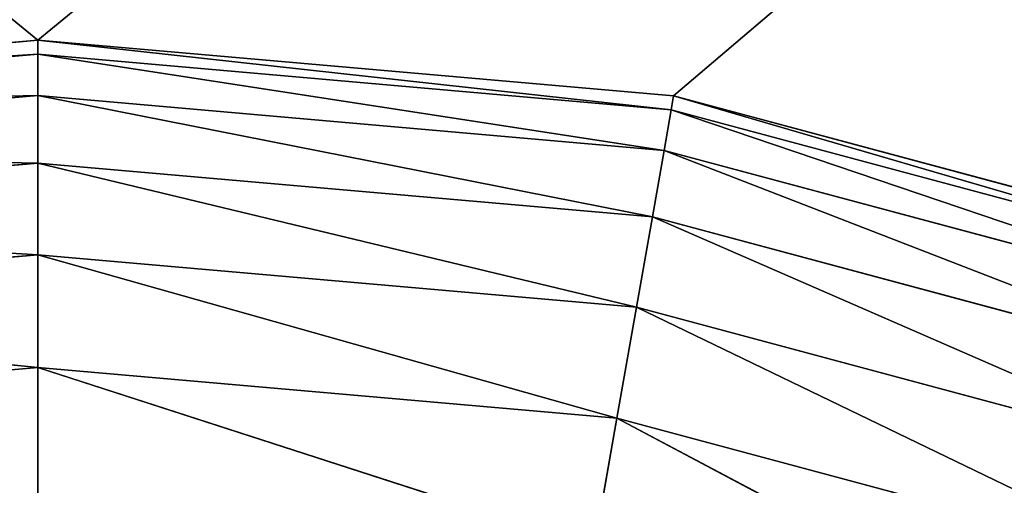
# Model space of a CAD drawing. Extents: x 0 to 16.6, y 0 to 16.6.
# Tile 110 of 200: x 8.296 to 8.511, y 9.003 to 9.104. Entities that reach past the tile are written whole.
import ezdxf

# ---------------------------------------------------------------- set-up
doc = ezdxf.new("R2010")
doc.units = 0
doc.header["$LTSCALE"] = 2.54
doc.layers.get('0').update_dxf_attribs({"color": 13, "linetype": 'CONTINUOUS'})

# ---------------------------------------------------------------- blocks, each defined once
blk = doc.blocks.new('SZCZOTKA_DO_WC_I_UCHWYT_NA')
at = {"color": 0}
for p, q in [((3.775, 12.825, 24.5), (8.3, 9.1, 24.5)), ((3.775, 12.825, 24.5), (8.3, 9.1, 24.5)), ((12.825, 12.825, 24.5), (8.3, 9.1, 24.5)), ((12.825, 12.825, 24.5), (8.3, 9.1, 24.5)), ((8.43892, 9.08785, 24.5), (12.825, 12.825, 24.5)), ((8.43892, 9.08785, 24.5), (12.825, 12.825, 24.5)), ((8.16108, 9.08785, 24.5), (8.3, 9.1, 24.5)), ((8.16108, 9.08785, 36.3), (8.3, 9.1, 36.3)), ((8.3, 9.1, 36.3), (8.16108, 9.08785, 24.5)), ((8.3, 9.1, 36.3), (8.16108, 9.08785, 24.5)), ((8.16108, 9.08785, 24.5), (8.3, 9.1, 24.5)), ((8.16108, 9.08785, 36.3), (8.3, 9.1, 36.3)), ((8.3, 9.1, 24.5), (8.43892, 9.08785, 24.5)), ((8.3, 9.1, 36.3), (8.3, 9.1, 24.5)), ((8.3, 9.1, 36.3), (8.3, 9.1, 24.5)), ((8.3, 9.1, 36.3), (8.43892, 9.08785, 36.3)), ((8.43892, 9.08785, 36.3), (8.3, 9.1, 24.5)), ((8.43892, 9.08785, 36.3), (8.3, 9.1, 24.5)), ((8.3, 9.1, 24.5), (8.43892, 9.08785, 24.5)), ((8.3, 9.1, 36.3), (8.43892, 9.08785, 36.3)), ((8.3, 9.1, 36.3), (8.43839, 9.08485, 36.33473)), ((8.3, 9.1, 36.3), (8.43839, 9.08485, 36.33473)), ((8.3, 9.1, 36.3), (8.3, 9.09696, 36.33473)), ((8.3, 9.1, 36.3), (8.3, 9.09696, 36.33473)), ((8.16108, 9.08785, 36.3), (8.3, 9.09696, 36.33473)), ((8.16108, 9.08785, 36.3), (8.3, 9.09696, 36.33473)), ((8.3, 9.09696, 36.33473), (8.16161, 9.08485, 36.33473)), ((8.3, 9.09696, 36.33473), (8.16161, 9.08485, 36.33473)), ((8.43839, 9.08485, 36.33473), (8.3, 9.09696, 36.33473)), ((8.3, 9.09696, 36.33473), (8.43682, 9.07597, 36.3684)), ((8.3, 9.09696, 36.33473), (8.43682, 9.07597, 36.3684)), ((8.3, 9.09696, 36.33473), (8.3, 9.08794, 36.3684)), ((8.3, 9.09696, 36.33473), (8.3, 9.08794, 36.3684)), ((8.43839, 9.08485, 36.33473), (8.3, 9.09696, 36.33473)), ((8.16161, 9.08485, 36.33473), (8.3, 9.08794, 36.3684)), ((8.16161, 9.08485, 36.33473), (8.3, 9.08794, 36.3684)), ((8.3, 9.08794, 36.3684), (8.16318, 9.07597, 36.3684)), ((8.3, 9.08794, 36.3684), (8.16318, 9.07597, 36.3684)), ((8.43682, 9.07597, 36.3684), (8.3, 9.08794, 36.3684)), ((8.3, 9.08794, 36.3684), (8.43427, 9.06146, 36.4)), ((8.3, 9.08794, 36.3684), (8.43427, 9.06146, 36.4)), ((8.3, 9.08794, 36.3684), (8.3, 9.0732, 36.4)), ((8.3, 9.08794, 36.3684), (8.3, 9.0732, 36.4)), ((8.43682, 9.07597, 36.3684), (8.3, 9.08794, 36.3684)), ((8.43892, 9.08785, 36.3), (8.43839, 9.08485, 36.33473)), ((8.43892, 9.08785, 36.3), (8.43839, 9.08485, 36.33473)), ((8.43892, 9.08785, 24.5), (8.57362, 9.05175, 24.5)), ((8.43892, 9.08785, 36.3), (8.43892, 9.08785, 24.5)), ((8.43892, 9.08785, 36.3), (8.43892, 9.08785, 24.5)), ((8.43892, 9.08785, 36.3), (8.57362, 9.05175, 36.3)), ((8.57362, 9.05175, 36.3), (8.43892, 9.08785, 24.5)), ((8.57362, 9.05175, 36.3), (8.43892, 9.08785, 24.5)), ((8.43892, 9.08785, 24.5), (8.57362, 9.05175, 24.5)), ((8.43892, 9.08785, 36.3), (8.57362, 9.05175, 36.3)), ((8.43892, 9.08785, 36.3), (8.57258, 9.0489, 36.33473)), ((8.43892, 9.08785, 36.3), (8.57258, 9.0489, 36.33473)), ((8.43839, 9.08485, 36.33473), (8.43682, 9.07597, 36.3684)), ((8.43839, 9.08485, 36.33473), (8.43682, 9.07597, 36.3684)), ((8.57258, 9.0489, 36.33473), (8.43839, 9.08485, 36.33473)), ((8.43839, 9.08485, 36.33473), (8.56949, 9.04042, 36.3684)), ((8.43839, 9.08485, 36.33473), (8.56949, 9.04042, 36.3684)), ((8.57258, 9.0489, 36.33473), (8.43839, 9.08485, 36.33473)), ((8.16318, 9.07597, 36.3684), (8.3, 9.0732, 36.4)), ((8.16318, 9.07597, 36.3684), (8.3, 9.0732, 36.4)), ((8.43682, 9.07597, 36.3684), (8.43427, 9.06146, 36.4)), ((8.43682, 9.07597, 36.3684), (8.43427, 9.06146, 36.4)), ((8.56949, 9.04042, 36.3684), (8.43682, 9.07597, 36.3684)), ((8.43682, 9.07597, 36.3684), (8.56445, 9.02657, 36.4)), ((8.43682, 9.07597, 36.3684), (8.56445, 9.02657, 36.4)), ((8.56949, 9.04042, 36.3684), (8.43682, 9.07597, 36.3684)), ((8.3, 9.0732, 36.4), (8.16573, 9.06146, 36.4)), ((8.3, 9.0732, 36.4), (8.16573, 9.06146, 36.4)), ((8.43427, 9.06146, 36.4), (8.3, 9.0732, 36.4)), ((8.3, 9.0732, 36.4), (8.43079, 9.04177, 36.42856)), ((8.3, 9.0732, 36.4), (8.43079, 9.04177, 36.42856)), ((8.3, 9.0732, 36.4), (8.3, 9.05321, 36.42856)), ((8.3, 9.0732, 36.4), (8.3, 9.05321, 36.42856)), ((8.43427, 9.06146, 36.4), (8.3, 9.0732, 36.4)), ((8.16573, 9.06146, 36.4), (8.3, 9.05321, 36.42856)), ((8.16573, 9.06146, 36.4), (8.3, 9.05321, 36.42856)), ((8.43427, 9.06146, 36.4), (8.43079, 9.04177, 36.42856)), ((8.43427, 9.06146, 36.4), (8.43079, 9.04177, 36.42856)), ((8.56445, 9.02657, 36.4), (8.43427, 9.06146, 36.4)), ((8.43427, 9.06146, 36.4), (8.55761, 9.00778, 36.42856)), ((8.43427, 9.06146, 36.4), (8.55761, 9.00778, 36.42856)), ((8.56445, 9.02657, 36.4), (8.43427, 9.06146, 36.4)), ((8.3, 9.05321, 36.42856), (8.16921, 9.04177, 36.42856)), ((8.3, 9.05321, 36.42856), (8.16921, 9.04177, 36.42856)), ((8.43079, 9.04177, 36.42856), (8.3, 9.05321, 36.42856)), ((8.3, 9.05321, 36.42856), (8.42651, 9.01749, 36.45321)), ((8.3, 9.05321, 36.42856), (8.42651, 9.01749, 36.45321)), ((8.3, 9.05321, 36.42856), (8.3, 9.02856, 36.45321)), ((8.3, 9.05321, 36.42856), (8.3, 9.02856, 36.45321)), ((8.43079, 9.04177, 36.42856), (8.3, 9.05321, 36.42856)), ((8.16921, 9.04177, 36.42856), (8.3, 9.02856, 36.45321)), ((8.16921, 9.04177, 36.42856), (8.3, 9.02856, 36.45321)), ((8.43079, 9.04177, 36.42856), (8.42651, 9.01749, 36.45321)), ((8.43079, 9.04177, 36.42856), (8.42651, 9.01749, 36.45321)), ((8.55761, 9.00778, 36.42856), (8.43079, 9.04177, 36.42856)), ((8.43079, 9.04177, 36.42856), (8.54918, 8.98462, 36.45321)), ((8.43079, 9.04177, 36.42856), (8.54918, 8.98462, 36.45321)), ((8.55761, 9.00778, 36.42856), (8.43079, 9.04177, 36.42856)), ((8.3, 9.02856, 36.45321), (8.17349, 9.01749, 36.45321)), ((8.3, 9.02856, 36.45321), (8.17349, 9.01749, 36.45321)), ((8.42651, 9.01749, 36.45321), (8.3, 9.02856, 36.45321)), ((8.3, 9.02856, 36.45321), (8.42155, 8.98937, 36.47321)), ((8.3, 9.02856, 36.45321), (8.42155, 8.98937, 36.47321)), ((8.3, 9.02856, 36.45321), (8.3, 9, 36.47321)), ((8.3, 9.02856, 36.45321), (8.3, 9, 36.47321)), ((8.42651, 9.01749, 36.45321), (8.3, 9.02856, 36.45321)), ((8.42651, 9.01749, 36.45321), (8.42155, 8.98937, 36.47321)), ((8.42651, 9.01749, 36.45321), (8.42155, 8.98937, 36.47321)), ((8.54918, 8.98462, 36.45321), (8.42651, 9.01749, 36.45321)), ((8.42651, 9.01749, 36.45321), (8.53941, 8.95778, 36.47321)), ((8.42651, 9.01749, 36.45321), (8.53941, 8.95778, 36.47321)), ((8.54918, 8.98462, 36.45321), (8.42651, 9.01749, 36.45321))]:
    blk.add_line(p, q, dxfattribs=at)
mesh = blk.add_polyface(dxfattribs=at)
corners = [(16.6, 16.1), (0, 0.5), (0, 16.1)]
mesh.append_faces([[corners[k] for k in face] for face in [(0, 1, 2)]], dxfattribs={"color": 0})
mesh = blk.add_polyface(dxfattribs=at)
corners = [(16.6, 0.5), (0, 0.5), (16.6, 16.1)]
mesh.append_faces([[corners[k] for k in face] for face in [(0, 1, 2)]], dxfattribs={"color": 0})
mesh = blk.add_polyface(dxfattribs=at)
corners = [(12.825, 12.825, 24.5), (3.775, 12.825, 24.5), (8.3, 9.1, 24.5)]
mesh.append_faces([[corners[k] for k in face] for face in [(0, 1, 2)]], dxfattribs={"color": 0})
mesh = blk.add_polyface(dxfattribs=at)
corners = [(8.3, 9.1, 24.5), (3.775, 12.825, 24.5), (8.16108, 9.08785, 24.5)]
mesh.append_faces([[corners[k] for k in face] for face in [(0, 1, 2)]], dxfattribs={"color": 0})
mesh = blk.add_polyface(dxfattribs=at)
corners = [(12.825, 12.825, 24.5), (8.3, 9.1, 24.5), (8.43892, 9.08785, 24.5)]
mesh.append_faces([[corners[k] for k in face] for face in [(0, 1, 2)]], dxfattribs={"color": 0})
mesh = blk.add_polyface(dxfattribs=at)
corners = [(12.825, 12.825, 24.5), (8.43892, 9.08785, 24.5), (8.57362, 9.05175, 24.5)]
mesh.append_faces([[corners[k] for k in face] for face in [(0, 1, 2)]], dxfattribs={"color": 0})
mesh = blk.add_polyface(dxfattribs=at)
corners = [(8.3, 9.1, 36.3), (8.16108, 9.08785, 24.5), (8.16108, 9.08785, 36.3)]
mesh.append_faces([[corners[k] for k in face] for face in [(0, 1, 2)]], dxfattribs={"color": 0})
mesh = blk.add_polyface(dxfattribs=at)
corners = [(8.3, 9.1, 36.3), (8.3, 9.1, 24.5), (8.16108, 9.08785, 24.5)]
mesh.append_faces([[corners[k] for k in face] for face in [(0, 1, 2)]], dxfattribs={"color": 0})
mesh = blk.add_polyface(dxfattribs=at)
corners = [(8.3, 9.09696, 36.33473), (8.3, 9.1, 36.3), (8.16108, 9.08785, 36.3)]
mesh.append_faces([[corners[k] for k in face] for face in [(0, 1, 2)]], dxfattribs={"color": 0})
mesh = blk.add_polyface(dxfattribs=at)
corners = [(8.43892, 9.08785, 36.3), (8.3, 9.1, 24.5), (8.3, 9.1, 36.3)]
mesh.append_faces([[corners[k] for k in face] for face in [(0, 1, 2)]], dxfattribs={"color": 0})
mesh = blk.add_polyface(dxfattribs=at)
corners = [(8.43892, 9.08785, 36.3), (8.43892, 9.08785, 24.5), (8.3, 9.1, 24.5)]
mesh.append_faces([[corners[k] for k in face] for face in [(0, 1, 2)]], dxfattribs={"color": 0})
mesh = blk.add_polyface(dxfattribs=at)
corners = [(8.43839, 9.08485, 36.33473), (8.43892, 9.08785, 36.3), (8.3, 9.1, 36.3)]
mesh.append_faces([[corners[k] for k in face] for face in [(0, 1, 2)]], dxfattribs={"color": 0})
mesh = blk.add_polyface(dxfattribs=at)
corners = [(8.43839, 9.08485, 36.33473), (8.3, 9.1, 36.3), (8.3, 9.09696, 36.33473)]
mesh.append_faces([[corners[k] for k in face] for face in [(0, 1, 2)]], dxfattribs={"color": 0})
mesh = blk.add_polyface(dxfattribs=at)
corners = [(8.3, 9.09696, 36.33473), (8.16108, 9.08785, 36.3), (8.16161, 9.08485, 36.33473)]
mesh.append_faces([[corners[k] for k in face] for face in [(0, 1, 2)]], dxfattribs={"color": 0})
mesh = blk.add_polyface(dxfattribs=at)
corners = [(8.3, 9.08794, 36.3684), (8.3, 9.09696, 36.33473), (8.16161, 9.08485, 36.33473)]
mesh.append_faces([[corners[k] for k in face] for face in [(0, 1, 2)]], dxfattribs={"color": 0})
mesh = blk.add_polyface(dxfattribs=at)
corners = [(8.43682, 9.07597, 36.3684), (8.43839, 9.08485, 36.33473), (8.3, 9.09696, 36.33473)]
mesh.append_faces([[corners[k] for k in face] for face in [(0, 1, 2)]], dxfattribs={"color": 0})
mesh = blk.add_polyface(dxfattribs=at)
corners = [(8.43682, 9.07597, 36.3684), (8.3, 9.09696, 36.33473), (8.3, 9.08794, 36.3684)]
mesh.append_faces([[corners[k] for k in face] for face in [(0, 1, 2)]], dxfattribs={"color": 0})
mesh = blk.add_polyface(dxfattribs=at)
corners = [(8.3, 9.08794, 36.3684), (8.16161, 9.08485, 36.33473), (8.16318, 9.07597, 36.3684)]
mesh.append_faces([[corners[k] for k in face] for face in [(0, 1, 2)]], dxfattribs={"color": 0})
mesh = blk.add_polyface(dxfattribs=at)
corners = [(8.3, 9.0732, 36.4), (8.3, 9.08794, 36.3684), (8.16318, 9.07597, 36.3684)]
mesh.append_faces([[corners[k] for k in face] for face in [(0, 1, 2)]], dxfattribs={"color": 0})
mesh = blk.add_polyface(dxfattribs=at)
corners = [(8.43427, 9.06146, 36.4), (8.43682, 9.07597, 36.3684), (8.3, 9.08794, 36.3684)]
mesh.append_faces([[corners[k] for k in face] for face in [(0, 1, 2)]], dxfattribs={"color": 0})
mesh = blk.add_polyface(dxfattribs=at)
corners = [(8.43427, 9.06146, 36.4), (8.3, 9.08794, 36.3684), (8.3, 9.0732, 36.4)]
mesh.append_faces([[corners[k] for k in face] for face in [(0, 1, 2)]], dxfattribs={"color": 0})
mesh = blk.add_polyface(dxfattribs=at)
corners = [(8.57258, 9.0489, 36.33473), (8.43892, 9.08785, 36.3), (8.43839, 9.08485, 36.33473)]
mesh.append_faces([[corners[k] for k in face] for face in [(0, 1, 2)]], dxfattribs={"color": 0})
mesh = blk.add_polyface(dxfattribs=at)
corners = [(8.57362, 9.05175, 36.3), (8.43892, 9.08785, 24.5), (8.43892, 9.08785, 36.3)]
mesh.append_faces([[corners[k] for k in face] for face in [(0, 1, 2)]], dxfattribs={"color": 0})
mesh = blk.add_polyface(dxfattribs=at)
corners = [(8.57362, 9.05175, 36.3), (8.57362, 9.05175, 24.5), (8.43892, 9.08785, 24.5)]
mesh.append_faces([[corners[k] for k in face] for face in [(0, 1, 2)]], dxfattribs={"color": 0})
mesh = blk.add_polyface(dxfattribs=at)
corners = [(8.57258, 9.0489, 36.33473), (8.57362, 9.05175, 36.3), (8.43892, 9.08785, 36.3)]
mesh.append_faces([[corners[k] for k in face] for face in [(0, 1, 2)]], dxfattribs={"color": 0})
mesh = blk.add_polyface(dxfattribs=at)
corners = [(8.56949, 9.04042, 36.3684), (8.43839, 9.08485, 36.33473), (8.43682, 9.07597, 36.3684)]
mesh.append_faces([[corners[k] for k in face] for face in [(0, 1, 2)]], dxfattribs={"color": 0})
mesh = blk.add_polyface(dxfattribs=at)
corners = [(8.56949, 9.04042, 36.3684), (8.57258, 9.0489, 36.33473), (8.43839, 9.08485, 36.33473)]
mesh.append_faces([[corners[k] for k in face] for face in [(0, 1, 2)]], dxfattribs={"color": 0})
mesh = blk.add_polyface(dxfattribs=at)
corners = [(8.3, 9.0732, 36.4), (8.16318, 9.07597, 36.3684), (8.16573, 9.06146, 36.4)]
mesh.append_faces([[corners[k] for k in face] for face in [(0, 1, 2)]], dxfattribs={"color": 0})
mesh = blk.add_polyface(dxfattribs=at)
corners = [(8.56445, 9.02657, 36.4), (8.43682, 9.07597, 36.3684), (8.43427, 9.06146, 36.4)]
mesh.append_faces([[corners[k] for k in face] for face in [(0, 1, 2)]], dxfattribs={"color": 0})
mesh = blk.add_polyface(dxfattribs=at)
corners = [(8.56445, 9.02657, 36.4), (8.56949, 9.04042, 36.3684), (8.43682, 9.07597, 36.3684)]
mesh.append_faces([[corners[k] for k in face] for face in [(0, 1, 2)]], dxfattribs={"color": 0})
mesh = blk.add_polyface(dxfattribs=at)
corners = [(8.3, 9.05321, 36.42856), (8.3, 9.0732, 36.4), (8.16573, 9.06146, 36.4)]
mesh.append_faces([[corners[k] for k in face] for face in [(0, 1, 2)]], dxfattribs={"color": 0})
mesh = blk.add_polyface(dxfattribs=at)
corners = [(8.43079, 9.04177, 36.42856), (8.43427, 9.06146, 36.4), (8.3, 9.0732, 36.4)]
mesh.append_faces([[corners[k] for k in face] for face in [(0, 1, 2)]], dxfattribs={"color": 0})
mesh = blk.add_polyface(dxfattribs=at)
corners = [(8.43079, 9.04177, 36.42856), (8.3, 9.0732, 36.4), (8.3, 9.05321, 36.42856)]
mesh.append_faces([[corners[k] for k in face] for face in [(0, 1, 2)]], dxfattribs={"color": 0})
mesh = blk.add_polyface(dxfattribs=at)
corners = [(8.3, 9.05321, 36.42856), (8.16573, 9.06146, 36.4), (8.16921, 9.04177, 36.42856)]
mesh.append_faces([[corners[k] for k in face] for face in [(0, 1, 2)]], dxfattribs={"color": 0})
mesh = blk.add_polyface(dxfattribs=at)
corners = [(8.55761, 9.00778, 36.42856), (8.43427, 9.06146, 36.4), (8.43079, 9.04177, 36.42856)]
mesh.append_faces([[corners[k] for k in face] for face in [(0, 1, 2)]], dxfattribs={"color": 0})
mesh = blk.add_polyface(dxfattribs=at)
corners = [(8.55761, 9.00778, 36.42856), (8.56445, 9.02657, 36.4), (8.43427, 9.06146, 36.4)]
mesh.append_faces([[corners[k] for k in face] for face in [(0, 1, 2)]], dxfattribs={"color": 0})
mesh = blk.add_polyface(dxfattribs=at)
corners = [(8.3, 9.05321, 36.42856), (8.16921, 9.04177, 36.42856), (8.3, 9.02856, 36.45321)]
mesh.append_faces([[corners[k] for k in face] for face in [(0, 1, 2)]], dxfattribs={"color": 0})
mesh = blk.add_polyface(dxfattribs=at)
corners = [(8.43079, 9.04177, 36.42856), (8.3, 9.05321, 36.42856), (8.42651, 9.01749, 36.45321)]
mesh.append_faces([[corners[k] for k in face] for face in [(0, 1, 2)]], dxfattribs={"color": 0})
mesh = blk.add_polyface(dxfattribs=at)
corners = [(8.42651, 9.01749, 36.45321), (8.3, 9.05321, 36.42856), (8.3, 9.02856, 36.45321)]
mesh.append_faces([[corners[k] for k in face] for face in [(0, 1, 2)]], dxfattribs={"color": 0})
mesh = blk.add_polyface(dxfattribs=at)
corners = [(8.3, 9.02856, 36.45321), (8.16921, 9.04177, 36.42856), (8.17349, 9.01749, 36.45321)]
mesh.append_faces([[corners[k] for k in face] for face in [(0, 1, 2)]], dxfattribs={"color": 0})
mesh = blk.add_polyface(dxfattribs=at)
corners = [(8.54918, 8.98462, 36.45321), (8.43079, 9.04177, 36.42856), (8.42651, 9.01749, 36.45321)]
mesh.append_faces([[corners[k] for k in face] for face in [(0, 1, 2)]], dxfattribs={"color": 0})
mesh = blk.add_polyface(dxfattribs=at)
corners = [(8.55761, 9.00778, 36.42856), (8.43079, 9.04177, 36.42856), (8.54918, 8.98462, 36.45321)]
mesh.append_faces([[corners[k] for k in face] for face in [(0, 1, 2)]], dxfattribs={"color": 0})
mesh = blk.add_polyface(dxfattribs=at)
corners = [(8.3, 9.02856, 36.45321), (8.17349, 9.01749, 36.45321), (8.3, 9, 36.47321)]
mesh.append_faces([[corners[k] for k in face] for face in [(0, 1, 2)]], dxfattribs={"color": 0})
mesh = blk.add_polyface(dxfattribs=at)
corners = [(8.42651, 9.01749, 36.45321), (8.3, 9.02856, 36.45321), (8.42155, 8.98937, 36.47321)]
mesh.append_faces([[corners[k] for k in face] for face in [(0, 1, 2)]], dxfattribs={"color": 0})
mesh = blk.add_polyface(dxfattribs=at)
corners = [(8.42155, 8.98937, 36.47321), (8.3, 9.02856, 36.45321), (8.3, 9, 36.47321)]
mesh.append_faces([[corners[k] for k in face] for face in [(0, 1, 2)]], dxfattribs={"color": 0})
mesh = blk.add_polyface(dxfattribs=at)
corners = [(8.3, 9, 36.47321), (8.17349, 9.01749, 36.45321), (8.17845, 8.98937, 36.47321)]
mesh.append_faces([[corners[k] for k in face] for face in [(0, 1, 2)]], dxfattribs={"color": 0})
mesh = blk.add_polyface(dxfattribs=at)
corners = [(8.53941, 8.95778, 36.47321), (8.42651, 9.01749, 36.45321), (8.42155, 8.98937, 36.47321)]
mesh.append_faces([[corners[k] for k in face] for face in [(0, 1, 2)]], dxfattribs={"color": 0})
mesh = blk.add_polyface(dxfattribs=at)
corners = [(8.54918, 8.98462, 36.45321), (8.42651, 9.01749, 36.45321), (8.53941, 8.95778, 36.47321)]
mesh.append_faces([[corners[k] for k in face] for face in [(0, 1, 2)]], dxfattribs={"color": 0})

msp = doc.modelspace()

# ---------------------------------------------------------------- block references
at = {"color": 0}
msp.add_blockref('SZCZOTKA_DO_WC_I_UCHWYT_NA', (0, 0), dxfattribs=at)

doc.saveas('drawing.dxf')
